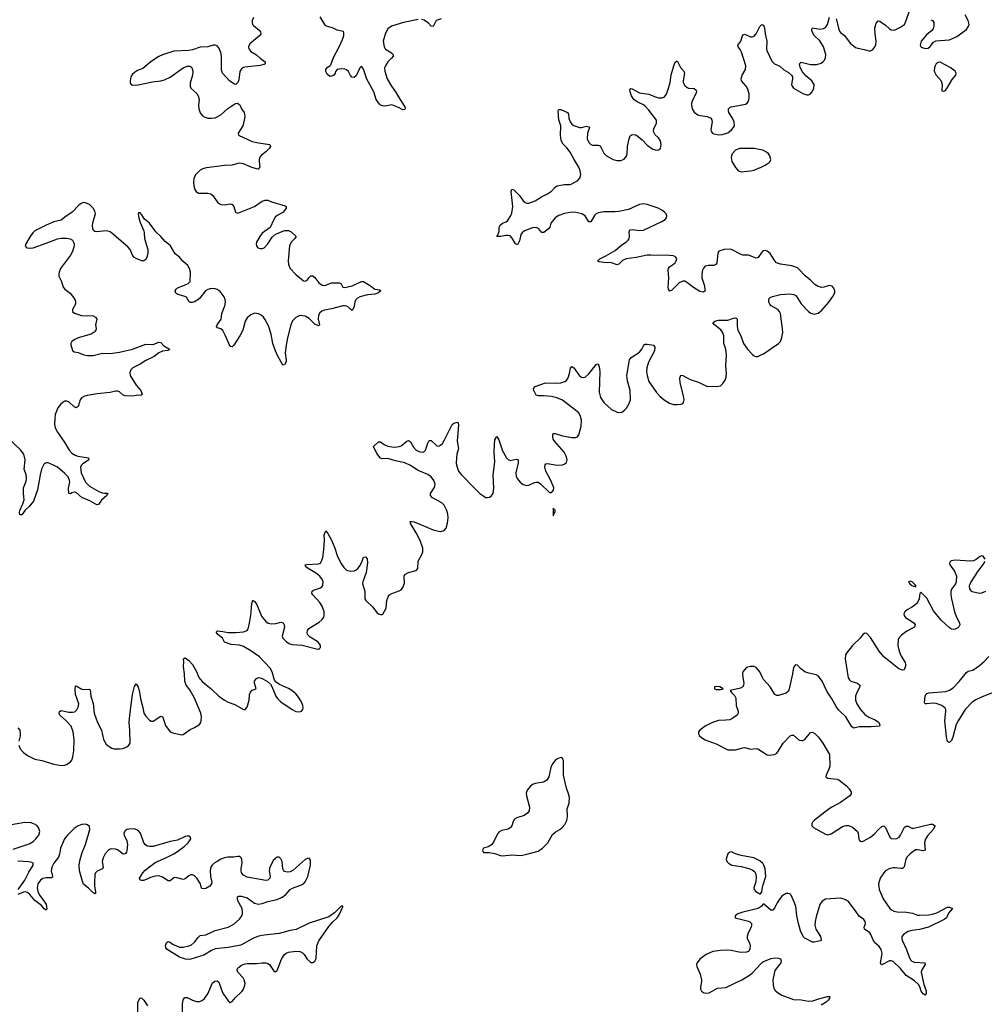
# Model space of a CAD drawing. Header units: inches. Extents: x 1843750 to 1959452, y 907112 to 1016326.
# Tile 124 of 137: x 1942088 to 1952361, y 981088 to 991580. Entities that reach past the tile are written whole.
import ezdxf

# ---------------------------------------------------------------- set-up
doc = ezdxf.new("R2010")
doc.units = ezdxf.units.IN
doc.header["$MEASUREMENT"] = 0
for name, color, linetype in [('B9948', 7, 'Continuous'), ('B9949', 7, 'Continuous'), ('B9958', 7, 'Continuous'), ('B9959', 7, 'Continuous')]:
    doc.layers.add(name, color=color, linetype=linetype)

msp = doc.modelspace()

# ---------------------------------------------------------------- linework, layer by layer
at = {"layer": 'B9948', "color": 6, "elevation": 500}
for points in [[(1944073, 990000), (1944037, 989990), (1944010, 989976), (1943963, 989930), (1943942, 989890), (1943939, 989850), (1943942, 989810), (1943952, 989770), (1943966, 989750), (1943993, 989733), (1944090, 989733), (1944125, 989725), (1944146, 989706), (1944200, 989630), (1944230, 989611), (1944270, 989608), (1944330, 989616), (1944352, 989612), (1944370, 989590), (1944388, 989528), (1944410, 989517), (1944590, 989591), (1944670, 989646), (1944702, 989658), (1944730, 989656), (1944770, 989639), (1944916, 989596), (1944925, 989590), (1944925, 989570), (1944910, 989545), (1944890, 989525), (1944830, 989493), (1944810, 989476), (1944794, 989450), (1944755, 989365), (1944670, 989304), (1944644, 989270), (1944610, 989210), (1944606, 989190), (1944609, 989169), (1944625, 989150), (1944650, 989141), (1944670, 989142), (1944690, 989150), (1944730, 989190), (1944777, 989263), (1944797, 989283), (1944822, 989298), (1944908, 989332), (1944950, 989335), (1944979, 989319), (1945031, 989270), (1945019, 989250), (1944979, 989210), (1944960, 989170), (1944949, 989010), (1944951, 988970), (1944970, 988930), (1945030, 988863), (1945110, 988798), (1945130, 988795), (1945150, 988806), (1945170, 988834), (1945189, 988851), (1945210, 988850), (1945230, 988833), (1945275, 988775), (1945310, 988751), (1945330, 988747), (1945350, 988751), (1945410, 988777), (1945490, 988775), (1945510, 988766), (1945531, 988731), (1945550, 988726), (1945630, 988743), (1945730, 988790), (1945749, 988789), (1945824, 988744), (1945869, 988709), (1945921, 988701), (1945934, 988690), (1945910, 988670), (1945870, 988655), (1945791, 988649), (1945710, 988625), (1945687, 988613), (1945663, 988590), (1945656, 988570), (1945647, 988513), (1945630, 988482), (1945610, 988495), (1945594, 988514), (1945570, 988528), (1945550, 988532), (1945530, 988531), (1945410, 988497), (1945334, 988486), (1945305, 988475), (1945283, 988457), (1945269, 988430), (1945267, 988390), (1945281, 988330), (1945270, 988317), (1945230, 988337), (1945170, 988397), (1945130, 988421), (1945070, 988426), (1945030, 988408), (1944992, 988370), (1944974, 988330), (1944939, 988190), (1944925, 988110), (1944916, 988030), (1944927, 987953), (1944925, 987935), (1944910, 987901), (1944890, 987897), (1944830, 988010), (1944805, 988070), (1944785, 988130), (1944766, 988230), (1944738, 988318), (1944699, 988390), (1944683, 988410), (1944660, 988430), (1944630, 988446), (1944590, 988452), (1944550, 988434), (1944510, 988403), (1944490, 988367), (1944463, 988270), (1944431, 988210), (1944370, 988113), (1944350, 988094), (1944337, 988097), (1944330, 988099), (1944278, 988218), (1944250, 988267), (1944230, 988284), (1944196, 988296), (1944185, 988310), (1944191, 988330), (1944234, 988390), (1944241, 988450), (1944273, 988530), (1944281, 988570), (1944277, 988597), (1944266, 988626), (1944222, 988682), (1944190, 988706), (1944170, 988713), (1944130, 988714), (1944090, 988705), (1944066, 988690), (1944006, 988614), (1943985, 988595), (1943950, 988573), (1943926, 988566), (1943907, 988567), (1943893, 988573), (1943864, 988624), (1943835, 988635), (1943771, 988651), (1943750, 988667), (1943745, 988690), (1943753, 988710), (1943770, 988722), (1943845, 988750), (1943883, 988770), (1943902, 988790), (1943906, 988890), (1943897, 988930), (1943879, 988959), (1943827, 989007), (1943790, 989051), (1943744, 989084), (1943695, 989170), (1943636, 989216), (1943592, 989270), (1943539, 989319), (1943470, 989410), (1943416, 989456), (1943390, 989499), (1943370, 989523), (1943361, 989521), (1943354, 989526), (1943351, 989509), (1943358, 989470), (1943370, 989419), (1943410, 989330), (1943414, 989310), (1943416, 989250), (1943452, 989130), (1943452, 989088), (1943442, 989050), (1943430, 989026), (1943410, 989011), (1943390, 989011), (1943370, 989018), (1943330, 989034), (1943305, 989050), (1943290, 989069), (1943263, 989130), (1943240, 989160), (1943070, 989306), (1943050, 989319), (1943010, 989330), (1942910, 989320), (1942890, 989324), (1942875, 989335), (1942866, 989350), (1942862, 989390), (1942869, 989430), (1942895, 989510), (1942890, 989541), (1942870, 989573), (1942830, 989610), (1942790, 989628), (1942770, 989631), (1942750, 989626), (1942718, 989602), (1942647, 989530), (1942570, 989477), (1942530, 989443), (1942450, 989426), (1942370, 989391), (1942250, 989330), (1942229, 989310), (1942199, 989270), (1942153, 989190), (1942147, 989170), (1942156, 989156), (1942169, 989149), (1942206, 989146), (1942230, 989149), (1942370, 989197), (1942490, 989245), (1942530, 989252), (1942590, 989251), (1942625, 989245), (1942649, 989230), (1942661, 989210), (1942667, 989190), (1942667, 989170), (1942652, 989110), (1942629, 989070), (1942524, 988930), (1942508, 988890), (1942504, 988870), (1942506, 988846), (1942535, 988790), (1942550, 988730), (1942568, 988708), (1942625, 988665), (1942661, 988621), (1942678, 988590), (1942684, 988570), (1942683, 988550), (1942650, 988490), (1942649, 988469), (1942673, 988453), (1942747, 988427), (1942870, 988424), (1942896, 988410), (1942908, 988390), (1942897, 988330), (1942904, 988290), (1942899, 988270), (1942881, 988250), (1942850, 988230), (1942710, 988189), (1942668, 988170), (1942645, 988150), (1942634, 988130), (1942634, 988114), (1942650, 988053), (1942670, 988040), (1942710, 988034), (1942770, 988007), (1942810, 988000), (1942870, 988001), (1942970, 988028), (1943050, 988022), (1943150, 988037), (1943290, 988068), (1943430, 988121), (1943510, 988117), (1943570, 988145), (1943590, 988139), (1943623, 988103), (1943684, 988070), (1943679, 988061), (1943667, 988053), (1943610, 988046), (1943570, 988031), (1943519, 987990), (1943430, 987949), (1943371, 987909), (1943294, 987870), (1943272, 987848), (1943261, 987819), (1943264, 987790), (1943330, 987684), (1943380, 987630), (1943393, 987590), (1943393, 987587), (1943383, 987577), (1943330, 987576), (1943288, 987568), (1943210, 987571), (1943190, 987579), (1943150, 987614), (1943130, 987621), (1943110, 987622), (1943050, 987606), (1942913, 987593), (1942805, 987575), (1942770, 987565), (1942748, 987550), (1942732, 987528), (1942710, 987459), (1942690, 987445), (1942670, 987455), (1942610, 987507), (1942590, 987515), (1942570, 987514), (1942550, 987505), (1942521, 987479), (1942496, 987444), (1942479, 987410), (1942467, 987373), (1942462, 987330), (1942460, 987270), (1942467, 987230), (1942490, 987183), (1942570, 987072), (1942614, 986994), (1942642, 986962), (1942678, 986938), (1942709, 986929), (1942820, 986910), (1942826, 986890), (1942757, 986843), (1942743, 986830), (1942735, 986810), (1942744, 986750), (1942789, 986650), (1942830, 986608), (1942930, 986553), (1942970, 986537), (1942990, 986533), (1943016, 986536), (1943027, 986530), (1943018, 986522), (1943015, 986510), (1942960, 986460), (1942926, 986414), (1942910, 986410), (1942834, 986454), (1942750, 986488), (1942690, 986541), (1942670, 986546), (1942643, 986537), (1942630, 986526), (1942611, 986531), (1942609, 986589), (1942622, 986650), (1942620, 986670), (1942603, 986710), (1942570, 986745), (1942490, 986811), (1942456, 986830), (1942390, 986856), (1942370, 986859), (1942350, 986846), (1942322, 986790), (1942305, 986730), (1942279, 986570), (1942234, 986450), (1942190, 986391), (1942148, 986352), (1942110, 986302), (1942090, 986302), (1942086, 986330), (1942088, 986350), (1942121, 986419), (1942135, 986465), (1942129, 986530), (1942130, 986590), (1942156, 986664), (1942161, 986690), (1942158, 986730), (1942136, 986790), (1942147, 986890), (1942133, 986950), (1942097, 986997), (1941970, 987118)], [(1944640, 990000), (1944636, 989990), (1944630, 989986), (1944610, 989989), (1944576, 990000)], [(1950000, 989109), (1949990, 989102), (1949954, 989046), (1949930, 989039), (1949850, 989070), (1949790, 989071), (1949770, 989077), (1949670, 989130), (1949650, 989134), (1949590, 989132), (1949543, 989117), (1949531, 989109), (1949522, 989090), (1949511, 988990), (1949501, 988970), (1949480, 988960), (1949420, 988960), (1949390, 988953), (1949370, 988933), (1949359, 988910), (1949352, 988870), (1949353, 988830), (1949376, 988756), (1949388, 988692), (1949370, 988675), (1949330, 988683), (1949265, 988725), (1949190, 988784), (1949170, 988793), (1949150, 988794), (1949110, 988775), (1949030, 988695), (1949010, 988687), (1949007, 988690), (1948996, 988710), (1948994, 988730), (1949001, 988830), (1948993, 988910), (1948999, 988930), (1949010, 988945), (1949050, 988973), (1949068, 988990), (1949080, 989010), (1949085, 989030), (1949077, 989050), (1949050, 989063), (1949008, 989068), (1948810, 989072), (1948770, 989069), (1948655, 989045), (1948546, 989030), (1948507, 989013), (1948470, 988976), (1948450, 988969), (1948390, 988989), (1948310, 988993), (1948260, 989000), (1948246, 989006), (1948244, 989010), (1948266, 989030), (1948330, 989062), (1948430, 989121), (1948500, 989180), (1948550, 989213), (1948567, 989230), (1948578, 989250), (1948582, 989270), (1948579, 989321), (1948581, 989330), (1948590, 989339), (1948610, 989344), (1948690, 989333), (1948730, 989338), (1948928, 989430), (1948961, 989450), (1948977, 989470), (1948980, 989490), (1948972, 989510), (1948955, 989530), (1948928, 989550), (1948889, 989570), (1948770, 989612), (1948730, 989616), (1948690, 989611), (1948570, 989558), (1948470, 989535), (1948429, 989531), (1948310, 989532), (1948250, 989522), (1948229, 989511), (1948210, 989494), (1948170, 989427), (1948150, 989426), (1948110, 989490), (1948076, 989510), (1948010, 989525), (1947970, 989529), (1947890, 989515), (1947830, 989494), (1947790, 989469), (1947743, 989410), (1947733, 989370), (1947720, 989350), (1947670, 989312), (1947650, 989312), (1947615, 989355), (1947590, 989367), (1947550, 989363), (1947465, 989330), (1947441, 989310), (1947426, 989290), (1947410, 989225), (1947390, 989182), (1947370, 989192), (1947333, 989253), (1947310, 989275), (1947290, 989282), (1947270, 989282), (1947210, 989270), (1947169, 989270), (1947178, 989282), (1947196, 989324), (1947196, 989370), (1947204, 989390), (1947230, 989410), (1947270, 989426), (1947283, 989437), (1947315, 989485), (1947330, 989517), (1947339, 989590), (1947323, 989750), (1947330, 989775), (1947350, 989766), (1947410, 989708), (1947450, 989650), (1947470, 989632), (1947490, 989626), (1947510, 989626), (1947578, 989650), (1947646, 989694), (1947710, 989723), (1947750, 989751), (1947790, 989794), (1947810, 989808), (1947890, 989822), (1947950, 989825), (1947970, 989831), (1948032, 989868), (1948052, 989890), (1948063, 989930), (1948057, 989970), (1948047, 990000)], [(1949714, 990000), (1949740, 989970), (1949770, 989957), (1949870, 989968), (1949910, 989978), (1949964, 990000)], [(1942079, 983850), (1942094, 983810), (1942128, 983770), (1942170, 983739), (1942250, 983699), (1942325, 983685), (1942450, 983645), (1942530, 983634), (1942570, 983637), (1942595, 983645), (1942629, 983670), (1942642, 983690), (1942654, 983726), (1942665, 983790), (1942670, 983910), (1942657, 983990), (1942635, 984050), (1942577, 984117), (1942517, 984170), (1942510, 984190), (1942513, 984207), (1942530, 984219), (1942610, 984201), (1942650, 984199), (1942675, 984205), (1942695, 984225), (1942710, 984253), (1942717, 984290), (1942683, 984390), (1942679, 984450), (1942684, 984476), (1942690, 984480), (1942750, 984447), (1942770, 984442), (1942825, 984445), (1942837, 984437), (1942846, 984370), (1942872, 984292), (1942881, 984190), (1942917, 984090), (1942958, 984010), (1942982, 983910), (1943010, 983861), (1943030, 983842), (1943070, 983817), (1943090, 983811), (1943150, 983810), (1943185, 983815), (1943230, 983833), (1943251, 983849), (1943263, 983870), (1943262, 984010), (1943254, 984090), (1943260, 984170), (1943289, 984390), (1943310, 984473), (1943330, 984504), (1943350, 984467), (1943362, 984430), (1943377, 984330), (1943400, 984250), (1943411, 984190), (1943430, 984157), (1943470, 984114), (1943490, 984104), (1943510, 984105), (1943590, 984157), (1943610, 984153), (1943640, 984060), (1943692, 983992), (1943719, 983979), (1943810, 983959), (1943830, 983963), (1943903, 984017), (1943950, 984039), (1944002, 984070), (1944017, 984090), (1944021, 984110), (1944023, 984150), (1944017, 984190), (1943951, 984351), (1943899, 984439), (1943862, 984490), (1943847, 984530), (1943844, 984610), (1943832, 984688), (1943836, 984736), (1943832, 984768), (1943843, 984777), (1943850, 984778), (1943890, 984750), (1943930, 984707), (1943970, 984634), (1943997, 984570), (1944030, 984527), (1944128, 984448), (1944210, 984371), (1944270, 984329), (1944310, 984306), (1944381, 984281), (1944470, 984230), (1944490, 984228), (1944510, 984254), (1944532, 984328), (1944536, 984390), (1944545, 984415), (1944565, 984435), (1944606, 984450), (1944590, 984510), (1944590, 984530), (1944610, 984560), (1944630, 984570), (1944650, 984568), (1944676, 984556), (1944726, 984526), (1944758, 984498), (1944775, 984475), (1944815, 984370), (1944829, 984349), (1944870, 984311), (1944989, 984230), (1945030, 984208), (1945070, 984205), (1945089, 984211), (1945104, 984230), (1945106, 984250), (1945102, 984270), (1945088, 984310), (1945052, 984370), (1945030, 984396), (1944988, 984430), (1944950, 984453), (1944854, 984494), (1944819, 984519), (1944802, 984542), (1944778, 984630), (1944757, 984670), (1944642, 984790), (1944550, 984856), (1944470, 984900), (1944430, 984913), (1944340, 984920), (1944270, 984946), (1944248, 984990), (1944199, 985030), (1944184, 985050), (1944184, 985056), (1944194, 985066), (1944250, 985062), (1944310, 985051), (1944390, 985051), (1944470, 985056), (1944510, 985070), (1944521, 985090), (1944533, 985130), (1944549, 985230), (1944561, 985359), (1944570, 985394), (1944590, 985380), (1944610, 985354), (1944663, 985223), (1944710, 985167), (1944736, 985150), (1944770, 985141), (1944815, 985145), (1944870, 985161), (1944893, 985153), (1944905, 985130), (1944908, 985108), (1944882, 985010), (1944890, 984988), (1944930, 984950), (1944964, 984930), (1944990, 984923), (1945096, 984916), (1945250, 984876), (1945270, 984873), (1945282, 984878), (1945292, 984890), (1945291, 984910), (1945282, 984930), (1945262, 984950), (1945181, 985001), (1945154, 985030), (1945148, 985050), (1945152, 985070), (1945169, 985091), (1945279, 985161), (1945311, 985189), (1945326, 985214), (1945331, 985230), (1945330, 985270), (1945311, 985330), (1945284, 985370), (1945211, 985450), (1945201, 985470), (1945204, 985490), (1945218, 985502), (1945290, 985524), (1945305, 985535), (1945315, 985550), (1945319, 985590), (1945313, 985610), (1945284, 985650), (1945250, 985677), (1945160, 985730), (1945136, 985750), (1945128, 985770), (1945145, 985775), (1945270, 985780), (1945290, 985788), (1945299, 985801), (1945316, 985850), (1945326, 985930), (1945334, 986034), (1945331, 986090), (1945350, 986132), (1945370, 986105), (1945410, 986032), (1945445, 985950), (1945470, 985870), (1945508, 985790), (1945541, 985741), (1945570, 985714), (1945610, 985704), (1945650, 985708), (1945670, 985718), (1945690, 985733), (1945715, 985765), (1945736, 985810), (1945749, 985851), (1945770, 985855), (1945790, 985836), (1945792, 985792), (1945778, 985690), (1945742, 985590), (1945739, 985570), (1945764, 985490), (1945764, 985410), (1945774, 985390), (1945844, 985324), (1945890, 985261), (1945908, 985248), (1945930, 985240), (1945950, 985241), (1945954, 985246), (1945991, 985310), (1945998, 985390), (1946012, 985428), (1946026, 985450), (1946050, 985467), (1946130, 985492), (1946150, 985505), (1946170, 985530), (1946186, 985574), (1946183, 985650), (1946191, 985669), (1946230, 985690), (1946310, 985710), (1946328, 985732), (1946333, 985810), (1946370, 985881), (1946380, 985910), (1946381, 985950), (1946354, 986030), (1946312, 986110), (1946249, 986210), (1946248, 986232), (1946266, 986234), (1946290, 986228), (1946490, 986145), (1946550, 986128), (1946574, 986126), (1946610, 986138), (1946630, 986163), (1946645, 986215), (1946652, 986270), (1946648, 986310), (1946638, 986350), (1946610, 986405), (1946584, 986430), (1946485, 986485), (1946464, 986510), (1946463, 986530), (1946502, 986590), (1946511, 986610), (1946513, 986630), (1946500, 986670), (1946470, 986710), (1946433, 986733), (1946330, 986775), (1946250, 986829), (1946190, 986857), (1946090, 986880), (1946010, 986905), (1945950, 986902), (1945930, 986906), (1945890, 986956), (1945855, 987030), (1945910, 987083), (1945930, 987080), (1945970, 987052), (1946010, 987037), (1946050, 987028), (1946090, 987026), (1946128, 987032), (1946150, 987040), (1946210, 987090), (1946230, 987095), (1946250, 987081), (1946283, 987023), (1946310, 986994), (1946350, 986974), (1946388, 986972), (1946410, 986994), (1946434, 987066), (1946450, 987095), (1946470, 987096), (1946530, 987039), (1946550, 987035), (1946570, 987045), (1946590, 987065), (1946610, 987096), (1946695, 987265), (1946710, 987279), (1946751, 987291), (1946759, 987279), (1946762, 987262), (1946748, 987090), (1946762, 987010), (1946745, 986950), (1946739, 986910), (1946738, 986850), (1946746, 986810), (1946763, 986770), (1946790, 986734), (1946930, 986586), (1946990, 986530), (1947030, 986501), (1947050, 986490), (1947070, 986488), (1947090, 986491), (1947110, 986502), (1947130, 986531), (1947136, 986584), (1947130, 986730), (1947149, 986870), (1947142, 986970), (1947144, 987050), (1947150, 987101), (1947170, 987138), (1947190, 987103), (1947230, 986984), (1947273, 986910), (1947290, 986893), (1947310, 986884), (1947375, 986895), (1947395, 986890), (1947397, 986857), (1947371, 986750), (1947376, 986716), (1947387, 986690), (1947418, 986650), (1947450, 986626), (1947490, 986616), (1947510, 986620), (1947570, 986648), (1947590, 986652), (1947610, 986650), (1947635, 986635), (1947730, 986542), (1947750, 986541), (1947773, 986567), (1947776, 986590), (1947745, 986670), (1947692, 986770), (1947681, 986810), (1947683, 986837), (1947692, 986848), (1947710, 986851), (1947810, 986833), (1947870, 986838), (1947893, 986847), (1947910, 986863), (1947919, 986890), (1947908, 986930), (1947885, 986970), (1947786, 987086), (1947771, 987110), (1947765, 987130), (1947765, 987155), (1947771, 987169), (1947790, 987171), (1947870, 987145), (1947970, 987127), (1948010, 987126), (1948027, 987133), (1948043, 987157), (1948068, 987250), (1948071, 987311), (1948062, 987350), (1948042, 987390), (1947870, 987526), (1947810, 987550), (1947750, 987565), (1947667, 987573), (1947612, 987572), (1947590, 987578), (1947565, 987630), (1947560, 987650), (1947577, 987670), (1947689, 987711), (1947790, 987706), (1947850, 987711), (1947894, 987726), (1947910, 987736), (1947930, 987762), (1947945, 987810), (1947955, 987865), (1947970, 987883), (1947990, 987869), (1948050, 987785), (1948070, 987771), (1948090, 987767), (1948110, 987772), (1948150, 987805), (1948230, 987910), (1948250, 987913), (1948260, 987880), (1948265, 987830), (1948258, 987610), (1948275, 987555), (1948310, 987502), (1948390, 987425), (1948450, 987398), (1948470, 987395), (1948501, 987399), (1948530, 987418), (1948550, 987440), (1948580, 987490), (1948592, 987530), (1948591, 987630), (1948562, 987730), (1948555, 987790), (1948583, 987957), (1948600, 987980), (1948690, 988038), (1948714, 988070), (1948730, 988103), (1948743, 988117), (1948750, 988121), (1948770, 988123), (1948839, 988110), (1948853, 988090), (1948847, 988050), (1948785, 987930), (1948766, 987870), (1948765, 987830), (1948770, 987790), (1948790, 987726), (1948870, 987608), (1948910, 987564), (1948950, 987530), (1949010, 987494), (1949050, 987480), (1949090, 987478), (1949130, 987482), (1949149, 987491), (1949158, 987502), (1949166, 987530), (1949159, 987570), (1949121, 987710), (1949120, 987760), (1949130, 987791), (1949150, 987787), (1949230, 987746), (1949316, 987716), (1949410, 987671), (1949530, 987674), (1949550, 987679), (1949578, 987702), (1949600, 987740), (1949611, 987769), (1949617, 987810), (1949610, 987890), (1949614, 988010), (1949607, 988070), (1949586, 988130), (1949586, 988210), (1949573, 988250), (1949555, 988275), (1949488, 988330), (1949470, 988350), (1949492, 988368), (1949530, 988377), (1949630, 988379), (1949690, 988400), (1949710, 988404), (1949719, 988399), (1949729, 988389), (1949729, 988311), (1949737, 988270), (1949767, 988210), (1949796, 988130), (1949839, 988070), (1949890, 988015), (1949910, 987998), (1949929, 987991), (1949950, 987992), (1950000, 988016)], [(1950000, 984570), (1949970, 984632), (1949930, 984676), (1949910, 984688), (1949870, 984688), (1949830, 984675), (1949802, 984650), (1949790, 984630), (1949787, 984613), (1949789, 984571), (1949799, 984510), (1949798, 984490), (1949788, 984472), (1949764, 984456), (1949656, 984430), (1949668, 984410), (1949699, 984379), (1949715, 984350), (1949720, 984270), (1949740, 984210), (1949740, 984190), (1949730, 984170), (1949684, 984136), (1949650, 984120), (1949610, 984114), (1949530, 984112), (1949465, 984090), (1949388, 984050), (1949331, 984010), (1949318, 983990), (1949318, 983970), (1949329, 983950), (1949350, 983930), (1949390, 983906), (1949504, 983864), (1949630, 983799), (1949710, 983800), (1949790, 983822), (1949810, 983823), (1949870, 983808), (1949930, 983814), (1949950, 983809), (1950000, 983778)], [(1942070, 984034), (1942089, 984009), (1942093, 983973), (1942092, 983948), (1942079, 983890)], [(1942018, 982742), (1942190, 982799), (1942230, 982822), (1942261, 982850), (1942291, 982890), (1942301, 982930), (1942290, 982970), (1942270, 982993), (1942247, 983007), (1942210, 983021), (1942144, 983024), (1942000, 983000)], [(1943825, 980870), (1943822, 981090), (1943830, 981136), (1943843, 981157), (1943850, 981161), (1943870, 981161), (1943930, 981130), (1943970, 981116), (1944004, 981116), (1944030, 981128), (1944056, 981150), (1944090, 981199), (1944142, 981318), (1944166, 981334), (1944190, 981338), (1944210, 981325), (1944232, 981252), (1944250, 981208), (1944310, 981124), (1944330, 981106), (1944350, 981116), (1944384, 981156), (1944455, 981225), (1944471, 981250), (1944487, 981290), (1944489, 981311), (1944480, 981350), (1944469, 981370), (1944410, 981430), (1944405, 981450), (1944409, 981470), (1944419, 981481), (1944450, 981503), (1944490, 981520), (1944510, 981522), (1944610, 981522), (1944671, 981529), (1944710, 981529), (1944730, 981522), (1944747, 981510), (1944790, 981448), (1944810, 981434), (1944830, 981448), (1944877, 981570), (1944904, 981616), (1944927, 981633), (1944950, 981642), (1945030, 981654), (1945070, 981652), (1945098, 981638), (1945117, 981617), (1945150, 981567), (1945190, 981532), (1945210, 981532), (1945233, 981547), (1945244, 981576), (1945254, 981710), (1945275, 981765), (1945382, 981918), (1945418, 981962), (1945468, 982010), (1945490, 982041), (1945530, 982125), (1945530, 982135), (1945510, 982132), (1945439, 982061), (1945379, 982021), (1945170, 981952), (1945034, 981886), (1944970, 981875), (1944850, 981841), (1944690, 981826), (1944630, 981814), (1944570, 981789), (1944444, 981716), (1944310, 981694), (1944170, 981679), (1944130, 981662), (1944050, 981610), (1943910, 981569), (1943890, 981566), (1943853, 981570), (1943789, 981590), (1943659, 981670), (1943644, 981690), (1943641, 981710), (1943650, 981743), (1943670, 981757), (1943690, 981751), (1943717, 981730), (1943757, 981710), (1943790, 981698), (1943830, 981696), (1943890, 981710), (1943917, 981723), (1943950, 981748), (1943990, 981800), (1944010, 981819), (1944070, 981829), (1944170, 981873), (1944310, 981911), (1944370, 981942), (1944430, 981994), (1944454, 982030), (1944460, 982050), (1944462, 982070), (1944456, 982110), (1944412, 982190), (1944406, 982210), (1944407, 982233), (1944419, 982241), (1944450, 982241), (1944510, 982222), (1944590, 982164), (1944630, 982155), (1944670, 982160), (1944730, 982182), (1944830, 982204), (1944883, 982230), (1944921, 982259), (1944970, 982312), (1944995, 982325), (1945090, 982359), (1945110, 982373), (1945127, 982393), (1945156, 982450), (1945186, 982570), (1945184, 982624), (1945170, 982645), (1945150, 982643), (1945130, 982629), (1945002, 982518), (1944970, 982500), (1944935, 982495), (1944910, 982504), (1944898, 982518), (1944892, 982532), (1944883, 982610), (1944870, 982639), (1944850, 982654), (1944830, 982656), (1944818, 982650), (1944790, 982625), (1944752, 982550), (1944745, 982510), (1944757, 982450), (1944751, 982430), (1944730, 982410), (1944710, 982406), (1944510, 982442), (1944470, 982463), (1944452, 982490), (1944447, 982510), (1944446, 982534), (1944457, 982590), (1944455, 982630), (1944447, 982647), (1944430, 982661), (1944410, 982663), (1944370, 982656), (1944305, 982655), (1944270, 982649), (1944230, 982633), (1944190, 982611), (1944159, 982590), (1944134, 982566), (1944125, 982550), (1944117, 982510), (1944121, 982450), (1944134, 982390), (1944132, 982370), (1944112, 982348), (1944070, 982323), (1944050, 982317), (1944030, 982321), (1944026, 982326), (1944014, 982370), (1943976, 982430), (1943950, 982457), (1943930, 982467), (1943910, 982467), (1943890, 982457), (1943850, 982423), (1943830, 982419), (1943750, 982439), (1943730, 982435), (1943690, 982403), (1943670, 982405), (1943610, 982443), (1943570, 982455), (1943532, 982452), (1943480, 982440), (1943410, 982406), (1943386, 982406), (1943370, 982410), (1943365, 982430), (1943400, 982490), (1943423, 982517), (1943530, 982598), (1943650, 982651), (1943728, 982690), (1943770, 982717), (1943838, 982770), (1943881, 982810), (1943909, 982850), (1943908, 982868), (1943890, 982879), (1943870, 982880), (1943850, 982875), (1943770, 982837), (1943690, 982821), (1943510, 982770), (1943470, 982768), (1943450, 982773), (1943430, 982785), (1943409, 982809), (1943373, 982910), (1943350, 982940), (1943310, 982958), (1943250, 982955), (1943230, 982950), (1943210, 982937), (1943197, 982910), (1943200, 982890), (1943228, 982828), (1943236, 982790), (1943230, 982724), (1943226, 982710), (1943211, 982690), (1943190, 982689), (1943130, 982733), (1943110, 982741), (1943070, 982745), (1943050, 982739), (1943030, 982726), (1943000, 982690), (1942977, 982650), (1942966, 982610), (1942977, 982550), (1942970, 982531), (1942912, 982508), (1942897, 982490), (1942890, 982470), (1942884, 982384), (1942885, 982345), (1942895, 982285), (1942894, 982270), (1942890, 982265), (1942870, 982276), (1942823, 982323), (1942769, 982369), (1942752, 982410), (1942726, 982510), (1942721, 982570), (1942731, 982630), (1942754, 982706), (1942790, 982790), (1942835, 982950), (1942830, 982981), (1942810, 983001), (1942788, 983008), (1942750, 983005), (1942710, 982989), (1942670, 982961), (1942596, 982890), (1942567, 982850), (1942524, 982750), (1942513, 982687), (1942503, 982657), (1942452, 982590), (1942431, 982550), (1942425, 982510), (1942439, 982450), (1942437, 982443), (1942426, 982434), (1942370, 982436), (1942333, 982427), (1942308, 982410), (1942283, 982370), (1942275, 982330), (1942281, 982290), (1942298, 982250), (1942345, 982190), (1942369, 982150), (1942377, 982110), (1942370, 982091), (1942350, 982104), (1942320, 982140), (1942250, 982193), (1942196, 982256), (1942170, 982278), (1942150, 982285), (1942130, 982283), (1942070, 982257)], [(1950000, 982591), (1949970, 982616), (1949907, 982647), (1949770, 982673), (1949712, 982692), (1949670, 982711), (1949650, 982710), (1949630, 982690), (1949615, 982650), (1949613, 982630), (1949619, 982610), (1949636, 982590), (1949673, 982570), (1949770, 982556), (1949854, 982534), (1949890, 982520), (1949918, 982498), (1949925, 982485), (1949933, 982450), (1949927, 982393), (1949908, 982330), (1949911, 982311), (1949929, 982289), (1949970, 982263), (1949976, 982264), (1949986, 982274), (1949990, 982286), (1950000, 982337)], [(1942073, 982310), (1942143, 982410), (1942184, 982496), (1942233, 982570), (1942232, 982590), (1942218, 982598), (1942185, 982605), (1942070, 982614)], [(1950000, 982148), (1949983, 982130), (1949951, 982109), (1949790, 982070), (1949736, 982050), (1949706, 982030), (1949709, 982009), (1949850, 981974), (1949865, 981965), (1949880, 981950), (1949883, 981930), (1949879, 981910), (1949846, 981850), (1949834, 981810), (1949837, 981790), (1949861, 981741), (1949869, 981710), (1949865, 981675), (1949848, 981652), (1949830, 981642), (1949770, 981640), (1949730, 981645), (1949670, 981662), (1949630, 981665), (1949550, 981660), (1949470, 981649), (1949400, 981620), (1949330, 981570), (1949302, 981530), (1949297, 981510), (1949300, 981490), (1949334, 981410), (1949349, 981350), (1949350, 981330), (1949337, 981270), (1949337, 981250), (1949350, 981226), (1949370, 981212), (1949390, 981206), (1949430, 981211), (1949520, 981260), (1949610, 981266), (1949780, 981350), (1949851, 981390), (1949890, 981421), (1949980, 981520), (1950000, 981537)], [(1943347, 980970), (1943348, 981110), (1943370, 981155), (1943390, 981154), (1943410, 981133), (1943450, 981070)]]:
    msp.add_lwpolyline(points, dxfattribs=at)
for points in [[(1947770, 986375), (1947770, 986294), (1947790, 986334), (1947791, 986349), (1947790, 986355), (1947780, 986360)], [(1949510, 984475), (1949488, 984470), (1949488, 984450), (1949504, 984444), (1949550, 984442), (1949570, 984446), (1949579, 984450), (1949545, 984470)], [(1947856, 983716), (1947830, 983712), (1947810, 983700), (1947790, 983684), (1947762, 983650), (1947745, 983610), (1947723, 983510), (1947703, 983477), (1947665, 983455), (1947579, 983441), (1947549, 983431), (1947523, 983410), (1947493, 983370), (1947483, 983337), (1947484, 983310), (1947517, 983190), (1947513, 983150), (1947497, 983123), (1947462, 983098), (1947384, 983076), (1947358, 983062), (1947343, 983037), (1947328, 982990), (1947312, 982968), (1947290, 982954), (1947220, 982940), (1947194, 982926), (1947176, 982904), (1947137, 982823), (1947114, 982786), (1947076, 982764), (1947029, 982750), (1947016, 982730), (1947024, 982710), (1947030, 982707), (1947090, 982707), (1947150, 982693), (1947210, 982672), (1947230, 982670), (1947330, 982681), (1947430, 982674), (1947490, 982686), (1947610, 982720), (1947657, 982750), (1947712, 982808), (1947763, 982897), (1947790, 982921), (1947842, 982950), (1947867, 982970), (1947895, 983005), (1947914, 983046), (1947922, 983090), (1947917, 983170), (1947941, 983230), (1947945, 983290), (1947934, 983330), (1947910, 983390), (1947878, 983530), (1947881, 983681), (1947870, 983711)]]:
    msp.add_lwpolyline(points, close=True, dxfattribs=at)
at = {"layer": 'B9949', "color": 6, "elevation": 500}
for points in [[(1944577, 991603), (1944565, 991570), (1944563, 991550), (1944569, 991530), (1944579, 991519), (1944640, 991470), (1944654, 991450), (1944657, 991430), (1944646, 991410), (1944539, 991321), (1944526, 991290), (1944529, 991270), (1944550, 991240), (1944610, 991205), (1944649, 991169), (1944704, 991130), (1944704, 991110), (1944690, 991102), (1944650, 991091), (1944487, 991073), (1944470, 991070), (1944450, 991058), (1944433, 991027), (1944421, 990939), (1944413, 990910), (1944390, 990890), (1944370, 990896), (1944322, 990930), (1944249, 991010), (1944240, 991030), (1944238, 991050), (1944237, 991190), (1944230, 991230), (1944210, 991279), (1944190, 991301), (1944170, 991310), (1944150, 991309), (1944090, 991292), (1944010, 991287), (1943930, 991259), (1943890, 991250), (1943730, 991245), (1943610, 991206), (1943570, 991188), (1943490, 991136), (1943400, 991060), (1943343, 991037), (1943310, 991017), (1943290, 991000), (1943271, 990970), (1943263, 990930), (1943264, 990910), (1943273, 990893), (1943290, 990882), (1943350, 990885), (1943503, 990917), (1943590, 990929), (1943630, 990940), (1943690, 990969), (1943830, 991067), (1943870, 991083), (1943903, 991083), (1943920, 991070), (1943931, 991030), (1943928, 990990), (1943904, 990904), (1943903, 990870), (1943911, 990850), (1943974, 990794), (1943990, 990770), (1943999, 990730), (1943994, 990670), (1943997, 990630), (1944009, 990589), (1944036, 990556), (1944061, 990541), (1944092, 990532), (1944130, 990529), (1944170, 990533), (1944230, 990565), (1944305, 990635), (1944370, 990677), (1944390, 990687), (1944409, 990689), (1944421, 990681), (1944431, 990671), (1944450, 990630), (1944478, 990590), (1944486, 990550), (1944480, 990510), (1944464, 990450), (1944414, 990370), (1944420, 990350), (1944563, 990283), (1944630, 990268), (1944751, 990251), (1944759, 990230), (1944750, 990210), (1944710, 990171), (1944663, 990137), (1944646, 990114), (1944638, 990090), (1944637, 990070), (1944644, 990010), (1944640, 990000)], [(1946330, 991581), (1946174, 991550), (1946048, 991512), (1946010, 991484), (1945983, 991437), (1945960, 991350), (1945969, 991290), (1945985, 991265), (1946048, 991228), (1946064, 991210), (1946064, 991204), (1946064, 991190), (1946049, 991170), (1946010, 991130), (1945983, 991090), (1945974, 991066), (1945976, 991030), (1946002, 990950), (1946048, 990870), (1946091, 990811), (1946142, 990722), (1946191, 990650), (1946194, 990630), (1946190, 990623), (1946170, 990619), (1946124, 990644), (1946050, 990673), (1945999, 990661), (1945970, 990659), (1945930, 990670), (1945920, 990680), (1945883, 990730), (1945859, 990810), (1945786, 990946), (1945750, 991052), (1945730, 991085), (1945710, 991067), (1945670, 990982), (1945650, 990964), (1945626, 990966), (1945610, 990987), (1945589, 991029), (1945570, 991046), (1945550, 991053), (1945510, 991055), (1945470, 991048), (1945452, 991028), (1945447, 991010), (1945433, 990990), (1945410, 990979), (1945390, 990976), (1945361, 991001), (1945348, 991028), (1945348, 991050), (1945361, 991070), (1945392, 991088), (1945400, 991100), (1945430, 991176), (1945492, 991290), (1945526, 991370), (1945539, 991410), (1945540, 991440), (1945535, 991455), (1945470, 991470), (1945427, 991490), (1945370, 991506), (1945350, 991516), (1945338, 991530), (1945287, 991610)], [(1946578, 991590), (1946523, 991570), (1946490, 991507), (1946470, 991512), (1946442, 991542), (1946395, 991575), (1946370, 991582)], [(1948047, 990000), (1948044, 990010), (1947994, 990090), (1947952, 990170), (1947915, 990215), (1947875, 990255), (1947853, 990293), (1947846, 990350), (1947852, 990450), (1947830, 990512), (1947822, 990610), (1947830, 990624), (1947850, 990624), (1947923, 990590), (1947932, 990572), (1947935, 990530), (1947949, 990490), (1947967, 990467), (1947990, 990451), (1948050, 990431), (1948070, 990431), (1948126, 990446), (1948150, 990439), (1948155, 990430), (1948134, 990370), (1948131, 990311), (1948148, 990270), (1948169, 990250), (1948190, 990243), (1948250, 990243), (1948270, 990234), (1948310, 990156), (1948337, 990130), (1948410, 990089), (1948450, 990079), (1948490, 990079), (1948525, 990095), (1948550, 990124), (1948558, 990150), (1948561, 990230), (1948579, 990310), (1948590, 990341), (1948610, 990357), (1948650, 990352), (1948676, 990336), (1948719, 990299), (1948770, 990242), (1948830, 990200), (1948870, 990189), (1948890, 990193), (1948911, 990209), (1948921, 990250), (1948912, 990290), (1948890, 990321), (1948854, 990354), (1948839, 990390), (1948843, 990417), (1948870, 990479), (1948870, 990510), (1948790, 990616), (1948750, 990659), (1948730, 990673), (1948663, 990703), (1948627, 990730), (1948603, 990770), (1948589, 990810), (1948587, 990833), (1948595, 990845), (1948610, 990844), (1948690, 990801), (1948790, 990787), (1948850, 990760), (1948890, 990747), (1948930, 990746), (1948950, 990755), (1948975, 990785), (1948999, 990850), (1949015, 990910), (1949027, 990993), (1949053, 991087), (1949070, 991129), (1949090, 991140), (1949124, 991070), (1949160, 991030), (1949168, 991010), (1949154, 990930), (1949155, 990910), (1949170, 990877), (1949196, 990856), (1949211, 990851), (1949270, 990845), (1949294, 990830), (1949296, 990810), (1949290, 990790), (1949256, 990730), (1949243, 990690), (1949242, 990670), (1949249, 990630), (1949270, 990593), (1949310, 990566), (1949338, 990558), (1949410, 990550), (1949451, 990530), (1949461, 990510), (1949463, 990490), (1949449, 990409), (1949452, 990390), (1949470, 990368), (1949530, 990353), (1949570, 990355), (1949630, 990373), (1949670, 990406), (1949691, 990430), (1949699, 990450), (1949698, 990490), (1949680, 990530), (1949642, 990590), (1949635, 990610), (1949636, 990630), (1949650, 990643), (1949666, 990650), (1949819, 990681), (1949835, 990690), (1949850, 990710), (1949858, 990742), (1949856, 990790), (1949841, 990841), (1949826, 990870), (1949775, 990930), (1949770, 990950), (1949781, 990990), (1949817, 991050), (1949820, 991090), (1949774, 991234), (1949761, 991261), (1949741, 991290), (1949736, 991310), (1949769, 991351), (1949790, 991420), (1949810, 991427), (1949870, 991397), (1949890, 991396), (1949910, 991406), (1949930, 991430), (1949970, 991506), (1949990, 991530), (1950000, 991526)], [(1950000, 990191), (1949911, 990209), (1949754, 990206), (1949710, 990191), (1949675, 990150), (1949667, 990130), (1949664, 990110), (1949671, 990070), (1949710, 990004), (1949714, 990000)], [(1944576, 990000), (1944552, 990009), (1944470, 990043), (1944430, 990051), (1944410, 990049), (1944350, 990028), (1944270, 990025), (1944078, 990002), (1944073, 990000)], [(1949964, 990000), (1949970, 990002), (1950000, 990017)]]:
    msp.add_lwpolyline(points, dxfattribs=at)
at = {"layer": 'B9958', "color": 6, "elevation": 500}
for points in [[(1950000, 988016), (1950010, 988020), (1950169, 988130), (1950190, 988151), (1950206, 988194), (1950214, 988246), (1950213, 988287), (1950191, 988450), (1950180, 988470), (1950161, 988490), (1950092, 988530), (1950076, 988550), (1950068, 988570), (1950067, 988590), (1950071, 988609), (1950081, 988619), (1950106, 988630), (1950190, 988650), (1950290, 988657), (1950332, 988652), (1950356, 988636), (1950410, 988552), (1950489, 988470), (1950513, 988453), (1950550, 988441), (1950590, 988453), (1950630, 988484), (1950705, 988570), (1950749, 988630), (1950769, 988670), (1950769, 988690), (1950758, 988718), (1950739, 988739), (1950710, 988746), (1950652, 988728), (1950630, 988726), (1950590, 988735), (1950557, 988757), (1950510, 988804), (1950452, 988852), (1950390, 988918), (1950370, 988934), (1950310, 988957), (1950190, 988975), (1950149, 988989), (1950129, 989010), (1950082, 989090), (1950050, 989114), (1950030, 989119), (1950010, 989116), (1950000, 989109)], [(1952370, 985830), (1952350, 985863), (1952330, 985867), (1952310, 985857), (1952274, 985826), (1952245, 985815), (1952210, 985811), (1952050, 985820), (1952007, 985813), (1951996, 985804), (1951990, 985790), (1951995, 985770), (1952044, 985704), (1952064, 985650), (1952062, 985590), (1952053, 985567), (1952011, 985510), (1952006, 985490), (1952005, 985450), (1952010, 985410), (1952045, 985270), (1952059, 985230), (1952098, 985150), (1952100, 985130), (1952091, 985110), (1952079, 985101), (1952050, 985086), (1952030, 985082), (1952010, 985086), (1951990, 985099), (1951902, 985182), (1951819, 985279), (1951750, 985416), (1951690, 985476), (1951684, 985476), (1951675, 985465), (1951669, 985410), (1951658, 985382), (1951641, 985359), (1951597, 985323), (1951539, 985290), (1951514, 985270), (1951504, 985250), (1951506, 985230), (1951523, 985210), (1951549, 985190), (1951610, 985153), (1951623, 985130), (1951618, 985110), (1951610, 985103), (1951537, 985063), (1951479, 985021), (1951451, 984990), (1951442, 984970), (1951441, 984910), (1951455, 984850), (1951477, 984797), (1951519, 984730), (1951523, 984710), (1951520, 984690), (1951507, 984653), (1951490, 984647), (1951450, 984664), (1951292, 984792), (1951242, 984850), (1951150, 984995), (1951110, 985038), (1951090, 985044), (1951070, 985032), (1951038, 984990), (1950959, 984910), (1950893, 984830), (1950883, 984810), (1950879, 984770), (1950910, 984567), (1950924, 984544), (1950940, 984530), (1951011, 984510), (1951036, 984490), (1951034, 984470), (1951003, 984410), (1950990, 984370), (1950991, 984330), (1951005, 984290), (1951041, 984230), (1951090, 984177), (1951130, 984147), (1951199, 984119), (1951233, 984093), (1951250, 984070), (1951245, 984050), (1951156, 984044), (1951030, 984044), (1950970, 984031), (1950950, 984044), (1950885, 984150), (1950808, 984227), (1950782, 984262), (1950735, 984350), (1950685, 984425), (1950634, 984530), (1950606, 984570), (1950590, 984587), (1950570, 984599), (1950479, 984619), (1950450, 984631), (1950405, 984665), (1950370, 984702), (1950350, 984705), (1950330, 984678), (1950320, 984610), (1950284, 984450), (1950275, 984425), (1950250, 984404), (1950170, 984377), (1950150, 984377), (1950130, 984390), (1950081, 984470), (1950010, 984550), (1950000, 984570)], [(1952374, 985486), (1952330, 985468), (1952310, 985466), (1952230, 985484), (1952206, 985510), (1952203, 985550), (1952217, 985583), (1952296, 985704), (1952360, 985790), (1952368, 985810)], [(1952550, 984450), (1952330, 984362), (1952270, 984333), (1952230, 984306), (1952158, 984230), (1952081, 984110), (1952063, 984070), (1952026, 983934), (1952010, 983898), (1951990, 983876), (1951970, 983887), (1951958, 983938), (1951940, 984110), (1951953, 984210), (1951951, 984230), (1951943, 984243), (1951908, 984270), (1951850, 984293), (1951810, 984298), (1951748, 984288), (1951731, 984291), (1951725, 984305), (1951732, 984370), (1951740, 984390), (1951750, 984401), (1951772, 984408), (1951950, 984420), (1951990, 984434), (1952030, 984460), (1952093, 984527), (1952170, 984625), (1952190, 984636), (1952238, 984650), (1952310, 984699), (1952360, 984740), (1952410, 984794)], [(1950000, 983778), (1950050, 983747), (1950070, 983742), (1950125, 983750), (1950150, 983765), (1950170, 983789), (1950218, 983870), (1950294, 983950), (1950310, 983957), (1950330, 983954), (1950390, 983902), (1950417, 983897), (1950430, 983898), (1950450, 983910), (1950510, 983985), (1950530, 983988), (1950555, 983975), (1950594, 983934), (1950642, 983870), (1950712, 983750), (1950715, 983625), (1950707, 983593), (1950676, 983530), (1950675, 983510), (1950696, 983496), (1950790, 983486), (1950810, 983479), (1950894, 983414), (1950922, 983382), (1950942, 983350), (1950943, 983330), (1950928, 983310), (1950830, 983238), (1950738, 983190), (1950710, 983170), (1950551, 983050), (1950533, 983030), (1950524, 983010), (1950524, 982990), (1950542, 982970), (1950670, 982899), (1950690, 982895), (1950730, 982903), (1950850, 982982), (1950890, 982994), (1950914, 982994), (1950956, 982976), (1951010, 982930), (1951019, 982910), (1951026, 982846), (1951033, 982833), (1951050, 982823), (1951070, 982826), (1951150, 982870), (1951190, 982903), (1951230, 982948), (1951270, 982984), (1951290, 982989), (1951310, 982971), (1951355, 982870), (1951374, 982854), (1951410, 982850), (1951430, 982856), (1951453, 982870), (1951470, 982891), (1951510, 982974), (1951530, 982985), (1951550, 982985), (1951590, 982966), (1951610, 982965), (1951787, 983007), (1951810, 983008), (1951839, 982990), (1951816, 982950), (1951756, 982884), (1951733, 982847), (1951723, 982810), (1951730, 982730), (1951710, 982722), (1951650, 982735), (1951630, 982732), (1951570, 982690), (1951541, 982659), (1951525, 982635), (1951507, 982553), (1951490, 982536), (1951470, 982534), (1951410, 982543), (1951390, 982541), (1951347, 982530), (1951310, 982511), (1951290, 982490), (1951253, 982430), (1951234, 982370), (1951243, 982310), (1951283, 982210), (1951355, 982110), (1951373, 982093), (1951399, 982079), (1951432, 982072), (1951531, 982069), (1951597, 982057), (1951650, 982039), (1951670, 982037), (1951770, 982041), (1951810, 982047), (1951856, 982064), (1951970, 982122), (1951990, 982122), (1952024, 982110), (1951981, 982059), (1951957, 982010), (1951935, 981990), (1951768, 981910), (1951670, 981885), (1951590, 981875), (1951550, 981864), (1951504, 981836), (1951484, 981810), (1951482, 981790), (1951487, 981770), (1951534, 981670), (1951560, 981590), (1951579, 981559), (1951590, 981548), (1951617, 981537), (1951729, 981529), (1951732, 981510), (1951699, 981461), (1951687, 981430), (1951718, 981298), (1951741, 981230), (1951742, 981210), (1951734, 981186), (1951730, 981184), (1951710, 981198), (1951690, 981227), (1951674, 981274), (1951659, 981299), (1951616, 981336), (1951530, 981395), (1951468, 981468), (1951390, 981545), (1951370, 981552), (1951350, 981551), (1951270, 981507), (1951263, 981510), (1951256, 981530), (1951272, 981630), (1951262, 981670), (1951242, 981702), (1951189, 981749), (1951154, 981830), (1951142, 981850), (1951085, 981890), (1951082, 981910), (1951094, 981950), (1951091, 981971), (1951077, 981990), (1951028, 982028), (1950990, 982083), (1950910, 982185), (1950870, 982207), (1950830, 982219), (1950670, 982208), (1950633, 982187), (1950610, 982152), (1950570, 982020), (1950558, 981970), (1950555, 981930), (1950566, 981890), (1950616, 981810), (1950624, 981776), (1950617, 981763), (1950550, 981749), (1950530, 981750), (1950450, 981792), (1950432, 981810), (1950405, 981870), (1950382, 981950), (1950363, 982030), (1950353, 982130), (1950341, 982170), (1950304, 982250), (1950290, 982263), (1950270, 982270), (1950250, 982267), (1950210, 982243), (1950190, 982222), (1950154, 982170), (1950130, 982119), (1950110, 982091), (1950089, 982089), (1950010, 982158), (1950000, 982148)], [(1950000, 982337), (1950003, 982350), (1950035, 982450), (1950027, 982530), (1950014, 982570), (1950001, 982590), (1950000, 982591)], [(1950000, 981537), (1950010, 981545), (1950090, 981576), (1950130, 981583), (1950170, 981579), (1950190, 981571), (1950198, 981550), (1950193, 981530), (1950181, 981510), (1950131, 981449), (1950109, 981350), (1950111, 981291), (1950119, 981259), (1950135, 981235), (1950170, 981207), (1950205, 981185), (1950330, 981140), (1950410, 981136), (1950490, 981121), (1950536, 981124), (1950610, 981150), (1950690, 981169), (1950715, 981170), (1950713, 981150), (1950699, 981130), (1950678, 981110), (1950623, 981077)]]:
    msp.add_lwpolyline(points, dxfattribs=at)
msp.add_lwpolyline([(1951570, 985598), (1951554, 985590), (1951567, 985570), (1951590, 985552), (1951610, 985543), (1951623, 985543), (1951630, 985532), (1951632, 985550), (1951592, 985590)], close=True, dxfattribs=at)
at = {"layer": 'B9959', "color": 6, "elevation": 500}
for points in [[(1950782, 991590), (1950810, 991480), (1950819, 991459), (1950830, 991445), (1950873, 991410), (1950931, 991331), (1950990, 991284), (1951015, 991275), (1951083, 991263), (1951130, 991247), (1951150, 991247), (1951170, 991260), (1951190, 991284), (1951205, 991315), (1951209, 991351), (1951198, 991430), (1951196, 991490), (1951210, 991544), (1951230, 991568), (1951250, 991565), (1951310, 991520), (1951350, 991483), (1951370, 991473), (1951390, 991470), (1951410, 991473), (1951470, 991500), (1951510, 991530), (1951529, 991570), (1951565, 991675)], [(1950000, 991526), (1950010, 991522), (1950019, 991490), (1950027, 991430), (1950045, 991350), (1950042, 991270), (1950046, 991250), (1950099, 991139), (1950126, 991110), (1950183, 991083), (1950227, 991047), (1950277, 991017), (1950308, 990990), (1950318, 990970), (1950318, 990950), (1950308, 990888), (1950314, 990870), (1950330, 990852), (1950430, 990794), (1950470, 990778), (1950490, 990780), (1950510, 990790), (1950526, 990810), (1950546, 990850), (1950548, 990890), (1950523, 990930), (1950462, 990982), (1950425, 991025), (1950400, 991070), (1950393, 991110), (1950412, 991128), (1950510, 991104), (1950576, 991104), (1950622, 991118), (1950645, 991135), (1950658, 991150), (1950668, 991172), (1950672, 991210), (1950648, 991290), (1950610, 991353), (1950549, 991410), (1950528, 991450), (1950523, 991477), (1950530, 991492), (1950610, 991479), (1950650, 991486), (1950670, 991498), (1950690, 991530), (1950712, 991608)], [(1951790, 991580), (1951810, 991570), (1951822, 991550), (1951824, 991510), (1951817, 991483), (1951799, 991461), (1951750, 991423), (1951689, 991350), (1951678, 991310), (1951690, 991286), (1951730, 991273), (1951762, 991278), (1951786, 991294), (1951819, 991341), (1951844, 991356), (1951990, 991364), (1952070, 991400), (1952170, 991474), (1952194, 991510), (1952199, 991530), (1952190, 991570), (1952156, 991630)], [(1950000, 990017), (1950026, 990030), (1950070, 990059), (1950080, 990070), (1950087, 990090), (1950077, 990130), (1950063, 990150), (1950043, 990170), (1950004, 990190), (1950000, 990191)]]:
    msp.add_lwpolyline(points, dxfattribs=at)
msp.add_lwpolyline([(1951890, 991126), (1951870, 991124), (1951850, 991108), (1951839, 991090), (1951830, 991070), (1951828, 991030), (1951847, 990990), (1951902, 990930), (1951912, 990890), (1951907, 990827), (1951910, 990823), (1951930, 990820), (1951950, 990833), (1951970, 990858), (1952019, 990941), (1952057, 990990), (1952060, 991010), (1952050, 991030), (1951996, 991070)], close=True, dxfattribs=at)

doc.saveas('drawing.dxf')
